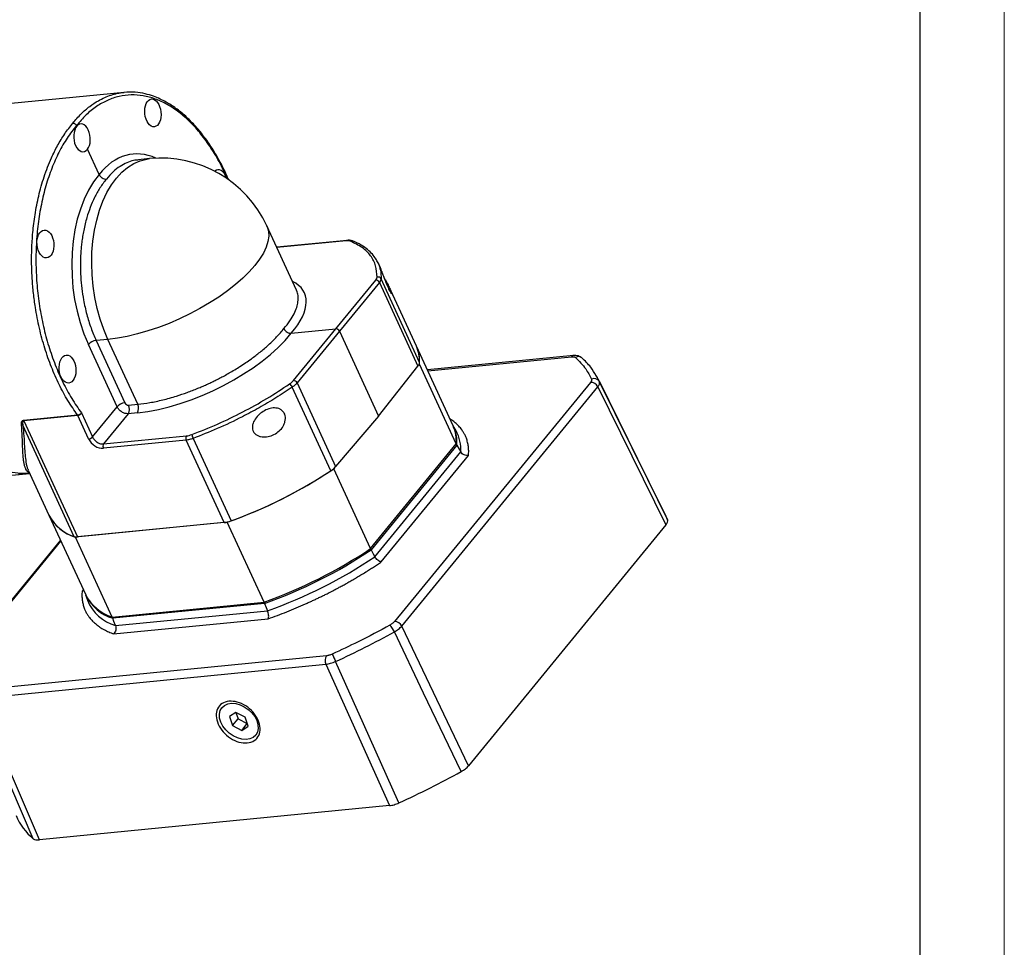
# Model space of a CAD drawing. Header units: millimetres. Extents: x 2026 to 3108, y 344 to 1109.
# Tile 16 of 18: x 2957 to 3108, y 486 to 628. Entities that reach past the tile are written whole.
import ezdxf

# ---------------------------------------------------------------- set-up
doc = ezdxf.new("R2010")
doc.units = ezdxf.units.MM
doc.layers.add('图框_外框线', color=7, linetype='Continuous', lineweight=18)

msp = doc.modelspace()

# ---------------------------------------------------------------- linework, layer by layer
at = {"color": 0, "linetype": 'Continuous', "lineweight": 25}
for p, q in [((2973.1863, 616.5106), (2953.4528, 614.5756)), ((2965.9636, 611.3459), (2965.9182, 611.4444)), ((2969.3647, 603.9536), (2967.5961, 607.7976)), ((2977.0875, 606.3709), (2975.4215, 606.2075)), ((2975.502, 606.1852), (2975.4249, 606.1755)), ((2999.57, 586.233), (2995.0454, 596.0671)), ((3007.3032, 593.8601), (2996.5461, 592.8053)), ((3007.172, 593.7852), (2996.5735, 592.7459)), ((3007.3032, 593.8601), (3007.2976, 593.8595)), ((3008.1591, 593.7724), (3008.1428, 593.7785)), ((3012.4079, 589.6479), (3012.056, 590.4127)), ((3005.5952, 580.3116), (3011.6913, 587.7694)), ((3018.4079, 575.185), (3012.5198, 587.9825)), ((3012.2576, 587.4151), (3006.1598, 579.9551)), ((3012.2576, 587.4151), (3018.1516, 574.605)), ((3017.9115, 577.6861), (3014.0102, 586.1655)), ((2998.7755, 579.6429), (3005.5952, 580.3116)), ((2999.0993, 572.3958), (3005.5952, 580.3116)), ((2970.7188, 578.7038), (2968.9216, 578.5276)), ((2968.9216, 578.5276), (2973.3095, 568.9909)), ((2975.288, 568.7729), (2970.7188, 578.7038)), ((3006.1598, 579.9551), (2999.6619, 572.0369)), ((3006.1598, 579.9551), (3012.1459, 566.9446)), ((2972.118, 568.3968), (2967.7302, 577.9335)), ((3023.5348, 565.4643), (3017.9115, 577.6861)), ((3041.9298, 576.2146), (3019.5962, 574.0246)), ((3019.6545, 573.8978), (3041.6599, 576.0556)), ((3012.1459, 566.9446), (3018.1516, 574.605)), ((3018.3975, 574.9187), (3018.2352, 574.7206)), ((3024.0207, 562.6968), (3018.3975, 574.9187)), ((3045.6169, 572.8713), (3045.4463, 573.1324)), ((3056.1147, 551.5863), (3045.7405, 572.6299)), ((3045.9235, 572.2351), (3045.7405, 572.6299)), ((3004.8238, 558.6002), (2998.9357, 571.3977)), ((2999.6619, 572.0369), (3005.5558, 559.2268)), ((3044.5542, 572.1302), (3014.5569, 535.5064)), ((3015.6772, 534.8123), (3045.6744, 571.4361)), ((3045.6744, 571.4361), (3056.0875, 550.3021)), ((2968.3698, 563.7654), (2972.118, 568.3968)), ((2973.874, 568.6343), (2975.288, 568.7729)), ((2957.8286, 566.3232), (2966.077, 567.132)), ((2966.1303, 567.0402), (2957.882, 566.2314)), ((2967.7741, 563.4684), (2966.1307, 567.0402)), ((2966.679, 567.4404), (2968.3698, 563.7654)), ((2973.8118, 567.327), (2970.0635, 562.6956)), ((2975.2258, 567.4656), (2973.8118, 567.327)), ((3012.1459, 566.9446), (3005.5558, 559.2268)), ((2965.5564, 548.5064), (2957.71, 565.56)), ((2957.882, 566.2314), (2966.058, 548.4613)), ((3023.9797, 564.7061), (3023.5207, 565.4948)), ((2970.0635, 562.6956), (2982.7245, 563.9371)), ((2983.7547, 563.5429), (2989.5634, 550.918)), ((2982.6934, 563.2834), (2970.0324, 562.0419)), ((2988.5005, 550.662), (2982.6934, 563.2834)), ((3010.9092, 546.689), (3024.0207, 562.6968)), ((3024.1114, 562.4997), (3010.9999, 546.4919)), ((3011.5622, 545.431), (3024.6987, 561.4694)), ((3012.5514, 544.6572), (3025.8991, 560.9534)), ((3005.4482, 559.1089), (3005.286, 558.9108)), ((3010.9092, 546.689), (3005.286, 558.9108)), ((2952.0818, 557.5255), (2958.7701, 558.1813)), ((2958.5264, 558.7111), (2961.6963, 551.8215)), ((2961.6963, 551.8215), (2967.3195, 539.5996)), ((3056.3384, 551.0972), (3056.1147, 551.5863)), ((2988.9848, 550.7094), (2965.7505, 548.4312)), ((2988.5005, 550.662), (2966.058, 548.4613)), ((2994.608, 538.4876), (2988.9848, 550.7094)), ((3056.0875, 550.3021), (3025.885, 513.4277)), ((2971.3737, 536.2093), (2965.7505, 548.4312)), ((2963.4571, 547.9945), (2947.7404, 528.806)), ((2948.1141, 528.9912), (2963.5369, 547.821)), ((2966.9542, 540.3938), (2966.7692, 540.168)), ((2966.7692, 540.168), (2967.0098, 540.2727)), ((2967.3055, 539.6302), (2967.6059, 538.7685)), ((2971.3737, 536.2093), (2994.608, 538.4876)), ((2994.6987, 538.2905), (2971.4644, 536.0122)), ((2971.8768, 534.8939), (2995.1554, 537.1765)), ((2971.5899, 533.6296), (2995.2427, 535.949)), ((3025.885, 513.4277), (3015.6772, 534.8123)), ((3004.1652, 530.2782), (2951.0083, 525.0658)), ((2950.9298, 523.7686), (3004.0867, 528.981)), ((3004.0867, 528.981), (3013.7871, 507.3411)), ((2960.2665, 502.093), (2950.9298, 523.7686)), ((2990.2969, 521.6071), (2989.3112, 520.9637)), ((2991.7329, 520.8795), (2990.2969, 521.6071)), ((2990.3149, 521.598), (2990.6266, 520.6489)), ((2992.739, 521.5362), (2992.8849, 521.6672)), ((2989.3112, 520.9637), (2989.7615, 519.5927)), ((2989.7615, 519.5927), (2990.6266, 520.6489)), ((2990.6266, 520.6489), (2992.0446, 519.9304)), ((2991.1974, 518.865), (2992.0519, 519.9082)), ((2992.1831, 519.5084), (2991.7329, 520.8795)), ((2988.6944, 519.005), (2988.7109, 518.9861)), ((2989.7615, 519.5927), (2991.1974, 518.865)), ((2991.1974, 518.865), (2992.1831, 519.5084)), ((2989.9228, 517.9935), (2989.9408, 517.9832)), ((3013.7871, 507.3411), (2960.2665, 502.093))]:
    msp.add_line(p, q, dxfattribs=at)
at = {"color": 0, "linetype": 'Continuous', "lineweight": 25, "flags": 128}
for points in [[(2970.7188, 578.7038), (2970.0911, 580.2006), (2969.5476, 581.7784), (2969.0935, 583.4219), (2968.7331, 585.1154), (2968.4699, 586.8424), (2968.3065, 588.5865), (2968.2445, 590.3307), (2968.2844, 592.0583), (2968.4259, 593.7527), (2968.6675, 595.3975), (2969.007, 596.977), (2969.4411, 598.4758), (2969.9656, 599.8795), (2970.5755, 601.1747), (2971.2649, 602.3488), (2972.0271, 603.3906), (2972.8548, 604.29), (2973.7401, 605.0384), (2974.6744, 605.6285), (2975.6487, 606.0546), (2976.6536, 606.3128), (2977.0875, 606.3709)], [(2995.0454, 596.0671), (2995.0849, 595.9775), (2995.2858, 595.2793), (2995.3282, 594.5169), (2995.2117, 593.6976), (2994.9375, 592.8292), (2994.5081, 591.9202), (2993.9277, 590.9792), (2993.2019, 590.0154), (2992.3378, 589.0381), (2991.3435, 588.0565), (2990.2287, 587.0803), (2989.0041, 586.1187), (2987.6815, 585.1811), (2986.2737, 584.2765), (2984.7942, 583.4136), (2983.2573, 582.6007), (2981.6777, 581.8456), (2980.0706, 581.1556), (2978.4517, 580.5374), (2976.8363, 579.9969), (2975.2402, 579.5393), (2973.6786, 579.169), (2972.1666, 578.8896), (2970.7188, 578.7038)], [(3045.7405, 572.6299), (3045.7031, 572.7049), (3045.4796, 573.1209)], [(3045.9235, 572.2351), (3051.7424, 560.4253), (3056.3384, 551.0972)], [(2958.7691, 558.1835), (2958.6954, 558.1782), (2957.3844, 558.1758), (2956.0662, 558.3473), (2954.7489, 558.6916), (2953.4407, 559.2068), (2952.1496, 559.8895), (2950.8836, 560.7356), (2949.6504, 561.7399), (2948.4578, 562.8961), (2947.313, 564.1972), (2946.223, 565.6351), (2945.1947, 567.2009), (2944.2344, 568.8851), (2943.3479, 570.6772)], [(3024.1114, 562.4997), (3024.4403, 561.9228), (3024.6987, 561.4694)], [(2957.0678, 558.2011), (2958.3515, 558.1607), (2958.7691, 558.1835)], [(3010.9999, 546.4919), (3011.3148, 545.8978), (3011.5622, 545.431)], [(2994.6987, 538.2905), (2994.9545, 537.6667), (2995.1554, 537.1765)], [(2971.8768, 534.8939), (2971.6459, 535.5201), (2971.4644, 536.0122)], [(3024.7634, 512.5472), (3019.0287, 524.5474), (3014.5466, 533.9269)], [(3015.2488, 507.7603), (3009.822, 519.881), (3005.5578, 529.4045)], [(2959.2962, 502.2737), (2954.0535, 514.4418), (2949.9561, 523.9523)], [(2988.7553, 518.9359), (2988.3156, 519.5134), (2987.9978, 520.1271), (2987.8178, 520.7462), (2987.7848, 521.3398), (2987.9003, 521.878), (2988.1585, 522.3339), (2988.5466, 522.6846), (2989.045, 522.9125), (2989.6287, 523.0062), (2990.2686, 522.961), (2990.9324, 522.7792), (2991.587, 522.4698), (2992.1994, 522.0485), (2992.739, 521.5362)], [(2992.739, 521.5362), (2993.1788, 520.9588), (2993.4966, 520.3451), (2993.6765, 519.726), (2993.7096, 519.1324), (2993.5941, 518.5942), (2993.3358, 518.1383), (2992.9478, 517.7876), (2992.4494, 517.5597), (2991.8656, 517.4659), (2991.2258, 517.5111), (2990.5619, 517.693), (2989.9074, 518.0023), (2989.2949, 518.4237), (2988.7553, 518.9359)]]:
    msp.add_lwpolyline(points, dxfattribs=at)
at = {"color": 0, "linetype": 'Continuous', "lineweight": 25}
for centre, radius, start, end in [((2978.8295, 588.6061), 17.85, 24.707148, 95.600339), ((3007.329, 593.6632), 0.1988, 99.089665, 142.136823), ((3008.0239, 593.4083), 0.3888, 72.18466, 124.340163), ((3011.7125, 587.1735), 0.5963, 23.902521, 92.039253), ((3012.0776, 587.7561), 0.4968, 27.116203, 110.685745), ((2969.1586, 576.5605), 1.9814, 96.870266, 136.132078), ((3012.7675, 575.3655), 5.6433, 358.167795, 24.281879), ((3012.677, 575.3406), 5.736, 355.781481, 24.136323), ((3041.9837, 575.8153), 0.4032, 99.004708, 143.415998), ((3042.6876, 575.2036), 0.8642, 50.731663, 120.871657), ((3017.3814, 575.292), 1.032, 318.265899, 354.049052), ((3045.1194, 571.7898), 0.9192, 28.974023, 116.893479), ((2997.9433, 570.9658), 1.0823, 23.521836, 57.836418), ((2999.0953, 571.7693), 0.6266, 25.286193, 89.641151), ((3044.5731, 570.9096), 1.2207, 25.547785, 90.887195), ((2973.5465, 567.0237), 1.9814, 96.870266, 136.132078), ((2972.6457, 568.0377), 1.3655, 328.638387, 25.906459), ((2974.0597, 568.1763), 1.3655, 328.638387, 25.906459), ((2965.6496, 566.822), 0.5279, 24.414001, 35.961771), ((2965.65, 566.8209), 0.5284, 24.523882, 36.06974), ((2957.3913, 565.2225), 0.4642, 46.638816, 77.396972), ((2957.4013, 566.0132), 0.5279, 24.414, 35.961802), ((3018.3003, 563.1188), 5.736, 355.781481, 24.136323), ((3018.4089, 562.9226), 5.7182, 355.758584, 25.288033), ((2967.6556, 564.452), 0.9907, 276.870266, 316.132078), ((2983.3075, 563.5817), 0.6828, 148.638386, 205.906459), ((2985.3786, 564.3605), 1.8181, 186.797375, 206.724968), ((3019.0975, 561.9233), 5.6196, 355.367614, 29.68272), ((2970.6466, 562.3402), 0.6828, 148.638386, 205.906459), ((2964.5738, 619.5299), 73.0216, 289.529814, 303.885549), ((3002.8904, 561.5995), 3.5685, 302.806722, 318.325318), ((2964.4967, 619.7101), 73.2168, 290.020933, 303.421304), ((2967.6694, 554.8718), 6.7069, 207.052181, 251.636279), ((2967.7435, 554.9337), 6.8011, 207.232454, 252.959374), ((2988.0047, 555.0549), 4.4208, 276.439012, 290.645114), ((2965.9038, 549.5574), 1.1068, 251.708865, 278.010313), ((2970.1971, 607.3081), 73.0216, 289.529814, 303.885549), ((2970.2878, 607.1109), 73.0216, 289.529814, 303.885549), ((2970.6859, 606.2449), 73.2749, 289.508173, 303.907191), ((2973.3668, 542.7118), 6.8011, 207.232454, 252.959374), ((2973.4406, 542.485), 6.7677, 206.15709, 253.022726), ((2973.7944, 541.2988), 6.6858, 202.237802, 253.331948), ((3010.9152, 532.3497), 3.9592, 23.476221, 41.539757), ((3014.5758, 534.2859), 1.2207, 25.547785, 90.887195), ((2951.5483, 647.9489), 130.2682, 294.494267, 298.921096), ((3005.3109, 529.5579), 1.3533, 147.841575, 205.23155), ((3078.2969, 562.972), 80.1109, 203.887082, 204.772325), ((2960.8386, 627.7561), 131.7553, 294.391198, 299.024166), ((2965.6978, 509.7685), 9.8566, 203.560569, 229.497524)]:
    msp.add_arc(centre, radius, start, end, dxfattribs=at)
for centre, major_axis, ratio in [((2977.6016, 613.3762), (-0.2319, 2.1295), 0.57553875), ((2961.161, 593.3039), (-0.1852, 2.1341), 0.59986684), ((2964.545, 574.1521), (-0.1852, 2.1341), 0.59986684)]:
    msp.add_ellipse(centre, major_axis=major_axis, ratio=ratio, dxfattribs=at)
for centre, major_axis, ratio, start_param, end_param in [((2966.7798, 609.5717), (-0.2319, 2.1295), 0.57553875, 3.66800388, 6.80959653), ((2966.7798, 609.5717), (-0.1852, 2.1341), 0.59986684, 0.53930185, 3.6808945), ((2976.5225, 588.3714), (-2.0355, 18.6922), 0.57553875, 5.95426401, 6.80871286), ((2987.7955, 602.5386), (-0.2319, 2.1295), 0.57553875, 5.04423841, 6.70042921), ((2976.5376, 588.3899), (-1.6252, 18.7324), 0.59986684, 0.54018551, 2.11009817), ((3006.2943, 592.7565), (1.7394, 0.7747), 0.39858379, 0.36972472, 0.87508525), ((2983.6288, 578.1494), (17.1764, 7.6504), 0.39858379, 5.58835788, 6.60580981), ((3010.1357, 587.5922), (1.7394, 0.7747), 0.39858379, 5.61365415, 6.09169982), ((3005.7765, 579.9173), (0.3683, -0.3016), 0.69733448, 0.96098079, 2.53132027), ((2983.6439, 578.1679), (16.9824, 8.0722), 0.42291147, 4.00653246, 5.57644512), ((2997.589, 572.2739), (1.7197, 0.8174), 0.42291147, 5.07310318, 5.55114885), ((2973.6927, 569.0286), (0.3682, -0.3017), 0.69718914, 4.10268026, 5.673172), ((2969.3072, 563.6192), (1.4728, -1.2067), 0.69718913, 4.10268027, 5.67317201), ((2983.577, 565.0208), (1.7197, 0.8174), 0.42291147, 4.00653245, 4.51189297)]:
    msp.add_ellipse(centre, major_axis=major_axis, ratio=ratio, start_param=start_param, end_param=end_param, dxfattribs=at)
for points, knots in [([(2965.3535, 611.8011), (2965.7717, 612.2922), (2966.5911, 613.2544), (2967.9083, 614.3833), (2969.4338, 615.4018), (2971.169, 616.146), (2972.5025, 616.4713), (2973.167, 616.5069), (2973.1866, 616.5079)], [0, 0, 0, 0, 0.18428474, 0.36108224, 0.53039182, 0.77022434, 0.99322332, 1, 1, 1, 1]), ([(2989.0274, 603.2552), (2988.6577, 604.0573), (2987.8819, 605.7401), (2986.5115, 608.0329), (2984.9828, 610.1558), (2983.3394, 611.9885), (2981.6077, 613.5129), (2979.8093, 614.7074), (2977.9679, 615.5568), (2976.1077, 616.0498), (2974.2531, 616.1801), (2972.4286, 615.9454), (2970.6571, 615.3508), (2968.9655, 614.3968), (2967.363, 613.1233), (2966.3998, 612.0041), (2965.9182, 611.4444)], [0, 0, 0, 0, 0.06546587, 0.13734754, 0.2092297, 0.28111258, 0.3529964, 0.42488133, 0.49676747, 0.56865486, 0.64054347, 0.71243323, 0.78432398, 0.85621552, 0.92810762, 1, 1, 1, 1]), ([(2989.2011, 603.1094), (2989.1294, 603.2831), (2988.7856, 604.1163), (2988.1551, 605.382), (2987.3691, 606.8232), (2986.6698, 607.9688), (2986.0169, 608.9462), (2985.3687, 609.8349), (2984.6923, 610.6862), (2983.7876, 611.7248), (2982.6033, 612.9079), (2981.1493, 614.0962), (2979.8314, 614.9423), (2978.6807, 615.5254), (2977.6197, 615.9586), (2976.3527, 616.3306), (2974.8373, 616.584), (2973.7547, 616.5348), (2973.1748, 616.5084)], [0, 0, 0, 0, 0.01997705, 0.0958374, 0.15533548, 0.20434956, 0.2505719, 0.29403037, 0.33722031, 0.38498972, 0.46863977, 0.55739904, 0.64504683, 0.69711443, 0.75399395, 0.8233843, 0.90539047, 1, 1, 1, 1]), ([(2966.0769, 567.132), (2965.5769, 567.8489), (2964.5729, 569.2886), (2963.2392, 571.7657), (2962.0496, 574.4538), (2961.0346, 577.3476), (2960.2088, 580.4065), (2959.7275, 582.8813), (2959.4643, 584.6804), (2959.3306, 585.7713), (2959.2221, 586.8689), (2959.1391, 587.9715), (2959.0819, 589.0776), (2959.0392, 590.5947), (2959.0576, 592.6003), (2959.2187, 595.1494), (2959.5598, 597.8825), (2960.1225, 600.7497), (2960.9482, 603.6836), (2961.938, 606.247), (2963.0162, 608.4113), (2964.0995, 610.2122), (2964.9297, 611.2642), (2965.3535, 611.8011)], [0, 0, 0, 0, 0.06078387, 0.1220548, 0.18381302, 0.24605872, 0.30879212, 0.37201342, 0.39320624, 0.41445339, 0.43575486, 0.45711067, 0.47852082, 0.49998532, 0.54530939, 0.595541, 0.65067922, 0.71072298, 0.77567112, 0.84552236, 0.89483397, 0.94632658, 1, 1, 1, 1]), ([(2965.3535, 611.8011), (2965.4041, 611.8006), (2965.4819, 611.7998), (2965.5938, 611.7595), (2965.7016, 611.7024), (2965.7993, 611.6203), (2965.8762, 611.5249), (2965.9042, 611.4713), (2965.9182, 611.4444)], [0, 0, 0, 0, 0.2392354, 0.36801385, 0.49952987, 0.73884875, 0.86856918, 1, 1, 1, 1]), ([(2965.9182, 611.4444), (2965.4333, 610.824), (2964.4635, 609.5833), (2963.2042, 607.3629), (2962.1097, 604.9152), (2961.2069, 602.2449), (2960.5043, 599.3941), (2960.0121, 596.3985), (2959.7363, 593.2978), (2959.6808, 590.1324), (2959.8461, 586.9441), (2960.2303, 583.7745), (2960.8281, 580.6652), (2961.632, 577.6574), (2962.6305, 574.7888), (2963.8138, 572.1036), (2965.1545, 569.6121), (2966.1708, 568.1643), (2966.679, 567.4404)], [0, 0, 0, 0, 0.06250538, 0.12501051, 0.18751516, 0.25001913, 0.31252223, 0.37502433, 0.43752537, 0.50002532, 0.56252423, 0.62502217, 0.68751929, 0.75001578, 0.81251185, 0.87500775, 0.93750371, 1, 1, 1, 1]), ([(2975.4249, 606.1755), (2975.1618, 606.1525), (2974.5507, 606.099), (2973.5984, 605.7607), (2972.5527, 605.2045), (2971.4897, 604.3889), (2970.8331, 603.6313), (2970.4942, 603.2403)], [0, 0, 0, 0, 0.14492167, 0.33663652, 0.54305665, 0.76417893, 1, 1, 1, 1]), ([(2970.4942, 603.2403), (2970.1539, 602.8022), (2969.4945, 601.9535), (2968.6765, 600.4701), (2968.0144, 598.9499), (2967.5524, 597.5738), (2967.2346, 596.391), (2967.0179, 595.4157), (2966.8479, 594.4738), (2966.7188, 593.5722), (2966.6254, 592.7164), (2966.5351, 591.5631), (2966.4884, 590.0877), (2966.5438, 588.2787), (2966.7071, 586.4955), (2967.0004, 584.5665), (2967.4603, 582.5305), (2968.1046, 580.4315), (2968.651, 579.1582), (2968.9216, 578.5276)], [0, 0, 0, 0, 0.07995256, 0.15492204, 0.22490729, 0.28990726, 0.33047904, 0.36883311, 0.40496936, 0.43888768, 0.47058799, 0.5000702, 0.56556644, 0.63020641, 0.69399024, 0.75691806, 0.83946513, 0.92049234, 1, 1, 1, 1]), ([(2969.3647, 603.9536), (2969.4214, 603.8542), (2969.5081, 603.7023), (2969.6887, 603.5285), (2969.8908, 603.3794), (2970.1766, 603.2462), (2970.3882, 603.2422), (2970.4942, 603.2403)], [0, 0, 0, 0, 0.24282611, 0.37103838, 0.50018691, 0.74974955, 1, 1, 1, 1]), ([(3008.1595, 593.7723), (3008.0142, 593.8147), (3007.7597, 593.8891), (3007.4363, 593.8684), (3007.2977, 593.8595)], [0, 0, 0, 0, 0.57116196, 1, 1, 1, 1]), ([(3011.9021, 588.2209), (3011.8698, 588.8217), (3011.8052, 590.0234), (3010.9976, 591.5344), (3009.726, 592.8186), (3008.445, 593.4258), (3007.8045, 593.7294)], [0, 0, 0, 0, 0.25000778, 0.50001044, 0.75000778, 1, 1, 1, 1]), ([(3012.0544, 590.4054), (3011.9426, 590.6236), (3011.6979, 591.1009), (3011.1714, 591.7855), (3010.4388, 592.4932), (3009.4529, 593.193), (3008.5959, 593.576), (3008.143, 593.7784)], [0, 0, 0, 0, 0.14528037, 0.31792625, 0.51788932, 0.74519085, 1, 1, 1, 1]), ([(3012.0489, 590.423), (3012.1946, 590.0531), (3012.4928, 589.2964), (3012.5106, 588.4269), (3012.5198, 587.9825)], [0, 0, 0, 0, 0.48885325, 1, 1, 1, 1]), ([(3013.3569, 587.2328), (3013.2964, 587.3791), (3013.1728, 587.678), (3012.947, 588.2594), (3012.7079, 588.8952), (3012.5091, 589.4171), (3012.4366, 589.5777), (3012.4054, 589.6467)], [0, 0, 0, 0, 0.13033934, 0.2663546, 0.53300741, 0.7992459, 1, 1, 1, 1]), ([(3012.939, 588.2851), (3012.9456, 588.2715), (3013.0186, 588.1199), (3013.175, 587.8144), (3013.4557, 587.2696), (3013.767, 586.6719), (3014.0373, 586.1185), (3014.1824, 585.7649), (3014.1939, 585.632), (3014.07, 585.7783), (3013.8938, 586.0823), (3013.7284, 586.4061), (3013.5452, 586.7935), (3013.4191, 587.0876), (3013.3569, 587.2328)], [0, 0, 0, 0, 0.00592613, 0.06607482, 0.13001794, 0.2550256, 0.37912293, 0.50298795, 0.62749587, 0.75125845, 0.81349538, 0.87590528, 0.93870742, 1, 1, 1, 1]), ([(2997.6461, 580.3564), (2997.9691, 580.7575), (2998.5951, 581.5348), (2999.2271, 582.6205), (2999.6313, 583.5889), (2999.8072, 584.3529), (2999.8484, 584.9442), (2999.8205, 585.395), (2999.7355, 585.7965), (2999.6487, 586.0718), (2999.5787, 586.2077), (2999.5665, 586.2314)], [0, 0, 0, 0, 0.17924665, 0.34732165, 0.50422246, 0.64994671, 0.7409051, 0.82689157, 0.90790587, 0.98394778, 1, 1, 1, 1]), ([(2975.288, 568.7729), (2975.8985, 568.8469), (2977.1312, 568.9964), (2979.1303, 569.4258), (2981.0481, 569.9598), (2982.8468, 570.5673), (2984.161, 571.0762), (2985.1503, 571.4941), (2985.8131, 571.7877), (2986.4751, 572.0948), (2987.1353, 572.4151), (2988.0812, 572.8946), (2989.3669, 573.595), (2991.0136, 574.5903), (2992.5902, 575.6614), (2994.048, 576.7722), (2995.3508, 577.8878), (2996.5999, 579.0989), (2997.29, 579.9283), (2997.6461, 580.3564)], [0, 0, 0, 0, 0.079509, 0.16053817, 0.2430878, 0.30601793, 0.36980441, 0.39556804, 0.42146886, 0.44750688, 0.47368211, 0.49999456, 0.56115941, 0.63118863, 0.71007891, 0.77508136, 0.84506974, 0.920043, 1, 1, 1, 1]), ([(2997.6461, 580.3564), (2997.6528, 580.3423), (2997.7034, 580.2363), (2997.8447, 580.0365), (2998.0767, 579.8422), (2998.2917, 579.7279), (2998.5156, 579.646), (2998.6727, 579.6441), (2998.7754, 579.6429)], [0, 0, 0, 0, 0.03432725, 0.25834514, 0.49919635, 0.62866296, 0.7570862, 1, 1, 1, 1]), ([(3041.6599, 576.0556), (3041.7992, 576.0591), (3041.9883, 576.0639), (3042.1601, 576.0057), (3042.2144, 575.9667), (3042.2442, 575.9453)], [0, 0, 0, 0, 0.5577226, 0.75767233, 1, 1, 1, 1]), ([(3043.2349, 575.8724), (3043.0595, 575.9864), (3042.7878, 576.1629), (3042.3185, 576.2351), (3042.0549, 576.2208), (3041.9205, 576.2135)], [0, 0, 0, 0, 0.47161685, 0.7306894, 1, 1, 1, 1]), ([(3042.2442, 575.9453), (3042.8144, 575.3782), (3043.8326, 574.3655), (3044.4375, 573.1461), (3044.7037, 572.6096)], [0, 0, 0, 0, 0.56, 1, 1, 1, 1]), ([(3045.4463, 573.1324), (3045.1787, 573.5826), (3044.591, 574.5715), (3043.7131, 575.4137), (3043.2349, 575.8724)], [0, 0, 0, 0, 0.45529967, 1, 1, 1, 1]), ([(3044.7037, 572.6096), (3044.7158, 572.5319), (3044.7322, 572.4265), (3044.6469, 572.2538), (3044.587, 572.1739), (3044.5542, 572.1302)], [0, 0, 0, 0, 0.55772262, 0.75767154, 1, 1, 1, 1]), ([(2983.5732, 564.1453), (2984.8862, 564.6628), (2987.5122, 565.6978), (2991.37, 567.571), (2995.0966, 569.6237), (2997.3785, 571.1292), (2998.5195, 571.882)], [0, 0, 0, 0, 0.24999222, 0.49998956, 0.74999222, 1, 1, 1, 1]), ([(2998.9357, 571.3977), (2998.1083, 570.846), (2996.4776, 569.7588), (2993.9046, 568.2461), (2990.9214, 566.6472), (2987.5344, 565.0277), (2984.9937, 564.0296), (2983.7547, 563.5429)], [0, 0, 0, 0, 0.1797724, 0.3543159, 0.52363032, 0.76769098, 1, 1, 1, 1]), ([(3045.6744, 571.4361), (3045.7795, 571.5882), (3045.9898, 571.8925), (3045.9456, 572.1209), (3045.9235, 572.2351)], [0, 0, 0, 0, 0.49999999, 1, 1, 1, 1]), ([(2973.8118, 567.327), (2973.6538, 567.3311), (2973.338, 567.3393), (2972.833, 567.5765), (2972.3865, 567.9403), (2972.2075, 568.2447), (2972.118, 568.3968)], [0, 0, 0, 0, 0.25000107, 0.5, 0.74999893, 1, 1, 1, 1]), ([(2992.8463, 564.9657), (2992.8318, 565.1108), (2992.8018, 565.4099), (2992.9554, 566.0203), (2993.3609, 566.7274), (2994.0531, 567.4184), (2994.8721, 567.9332), (2995.7648, 568.2254), (2996.5215, 568.2283), (2997.0629, 568.0335), (2997.4128, 567.7802), (2997.6883, 567.445), (2997.8528, 567.0323), (2997.8994, 566.5742), (2997.8302, 566.1033), (2997.668, 565.6418), (2997.3399, 565.0798), (2996.7648, 564.4912), (2995.9194, 564.0079), (2995.0016, 563.7508), (2994.2168, 563.7813), (2993.6473, 563.9603), (2993.2683, 564.201), (2992.9707, 564.5342), (2992.8876, 564.8226), (2992.8463, 564.9657)], [0, 0, 0, 0, 0.03018586, 0.06224172, 0.1248661, 0.18726358, 0.24960196, 0.31202057, 0.37411919, 0.40538994, 0.43670501, 0.46842347, 0.49894608, 0.52937648, 0.56130792, 0.59254302, 0.62437881, 0.68687668, 0.7494778, 0.81389639, 0.87446706, 0.90691508, 0.93719536, 0.96882799, 1, 1, 1, 1]), ([(2966.0771, 567.132), (2966.1034, 567.1356), (2966.1555, 567.1427), (2966.2687, 567.1743), (2966.4125, 567.2348), (2966.5729, 567.3323), (2966.6433, 567.404), (2966.679, 567.4404)], [0, 0, 0, 0, 0.12680617, 0.25088601, 0.49614787, 0.74409634, 1, 1, 1, 1]), ([(2966.679, 567.4404), (2966.6629, 567.411), (2966.6317, 567.354), (2966.5627, 567.274), (2966.4868, 567.2046), (2966.3854, 567.1315), (2966.2612, 567.0656), (2966.1719, 567.0482), (2966.1307, 567.0402)], [0, 0, 0, 0, 0.15632824, 0.30359775, 0.44186904, 0.57121668, 0.80256529, 1, 1, 1, 1]), ([(3025.8991, 560.9534), (3025.91, 561.1853), (3025.9318, 561.6491), (3025.8781, 562.3128), (3025.7599, 562.9536), (3025.6079, 563.4484), (3025.4663, 563.8018), (3025.3623, 564.03), (3025.2508, 564.2483), (3025.1257, 564.4672), (3024.9902, 564.6811), (3024.8642, 564.861), (3024.7132, 565.0613), (3024.5369, 565.2754), (3024.3175, 565.5126), (3024.0966, 565.729), (3023.8718, 565.9299), (3023.6289, 566.1282), (3023.4002, 566.2977), (3023.2051, 566.4345), (3023.0917, 566.5055), (3023.0412, 566.5371)], [0, 0, 0, 0, 0.09986771, 0.19974097, 0.29961552, 0.40072588, 0.44322179, 0.47987699, 0.51959035, 0.55930361, 0.59901675, 0.63872977, 0.6620034, 0.7156642, 0.76656862, 0.80891122, 0.85429768, 0.899684, 0.94507017, 0.97555117, 1, 1, 1, 1]), ([(2957.4926, 565.6755), (2957.487, 565.8106), (2957.4784, 566.0157), (2957.5869, 566.2162), (2957.7032, 566.2995), (2957.7861, 566.3152), (2957.8286, 566.3232)], [0, 0, 0, 0, 0.49943878, 0.75882441, 0.87626867, 1, 1, 1, 1]), ([(2958.7138, 558.3037), (2958.6689, 558.3213), (2958.5341, 558.374), (2958.3581, 558.5496), (2958.2096, 558.7731), (2958.1112, 558.9862), (2958.0433, 559.1665), (2957.9799, 559.3743), (2957.9216, 559.6116), (2957.8689, 559.8807), (2957.8159, 560.2259), (2957.7613, 560.7307), (2957.7146, 561.3962), (2957.6799, 562.1765), (2957.6513, 562.9989), (2957.6139, 563.8789), (2957.5683, 564.7802), (2957.5166, 565.3922), (2957.4926, 565.6755)], [0, 0, 0, 0, 0.03985175, 0.11985428, 0.19585854, 0.23276452, 0.27148336, 0.31201734, 0.35436846, 0.39853844, 0.44452882, 0.51142032, 0.60858284, 0.69106811, 0.7698191, 0.85716343, 0.93387321, 1, 1, 1, 1]), ([(2957.882, 566.2314), (2957.8594, 566.227), (2957.8117, 566.2177), (2957.7362, 566.1604), (2957.6441, 565.9544), (2957.6817, 565.7297), (2957.71, 565.56)], [0, 0, 0, 0, 0.07456062, 0.15721179, 0.36379878, 1, 1, 1, 1]), ([(2957.71, 565.56), (2957.7641, 564.9945), (2957.8776, 563.8085), (2957.9529, 562.3283), (2958.0418, 561.0058), (2958.1915, 559.8236), (2958.3347, 559.0288), (2958.5144, 558.771), (2958.5361, 558.7399)], [0, 0, 0, 0, 0.17250308, 0.3618066, 0.53994173, 0.72332038, 0.96665428, 1, 1, 1, 1]), ([(2968.3698, 563.7654), (2968.458, 563.6117), (2968.6344, 563.3042), (2969.0799, 562.9392), (2969.5859, 562.7031), (2969.9043, 562.6981), (2970.0635, 562.6956)], [0, 0, 0, 0, 0.25001716, 0.50000003, 0.74998289, 1, 1, 1, 1]), ([(2983.7547, 563.5429), (2983.5669, 563.479), (2983.1955, 563.3527), (2982.8595, 563.3064), (2982.6934, 563.2834)], [0, 0, 0, 0, 0.50543393, 1, 1, 1, 1]), ([(3023.9295, 562.5854), (3023.9448, 562.5782), (3024.0054, 562.5497), (3024.0661, 562.5211), (3024.1114, 562.4997)], [0, 0, 0, 0, 0.25245357, 1, 1, 1, 1]), ([(3025.8991, 560.9534), (3025.7879, 560.9388), (3025.5655, 560.9095), (3025.2145, 561.0049), (3024.8983, 561.1916), (3024.7652, 561.3768), (3024.6987, 561.4694)], [0, 0, 0, 0, 0.25013466, 0.50019244, 0.75012712, 1, 1, 1, 1]), ([(3056.0875, 550.3021), (3056.1928, 550.4528), (3056.4033, 550.7542), (3056.36, 550.9829), (3056.3384, 551.0972)], [0, 0, 0, 0, 0.50005773, 1, 1, 1, 1]), ([(3010.8278, 546.6341), (3010.8477, 546.6176), (3010.9051, 546.5702), (3010.9625, 546.5228), (3010.9999, 546.4919)], [0, 0, 0, 0, 0.34696286, 1, 1, 1, 1]), ([(3012.5514, 544.6572), (3012.466, 544.674), (3012.295, 544.7075), (3012.0115, 544.8852), (3011.746, 545.1339), (3011.6235, 545.332), (3011.5622, 545.431)], [0, 0, 0, 0, 0.25013466, 0.50019244, 0.75012712, 1, 1, 1, 1]), ([(2995.2427, 535.949), (2995.7169, 536.1188), (2996.6651, 536.4585), (2998.0875, 537.0095), (2999.5115, 537.5921), (3000.658, 538.0886), (3001.5021, 538.4683), (3002.0569, 538.7231), (3002.5966, 538.9761), (3003.1483, 539.2399), (3003.6976, 539.5078), (3004.1687, 539.7423), (3004.7015, 540.0117), (3005.2824, 540.3109), (3005.9445, 540.6608), (3006.5646, 540.996), (3007.1554, 541.3222), (3007.7545, 541.6602), (3008.2831, 541.965), (3008.8437, 542.294), (3009.4535, 542.6593), (3010.1218, 543.0703), (3010.763, 543.4744), (3011.3596, 543.8593), (3011.9612, 544.2561), (3012.3547, 544.5235), (3012.5514, 544.6572)], [0, 0, 0, 0, 0.07792341, 0.15585116, 0.2337799, 0.31267301, 0.3458324, 0.37443186, 0.40541886, 0.43640578, 0.46739261, 0.49837934, 0.51654511, 0.55840964, 0.59812175, 0.6311662, 0.66657972, 0.70199314, 0.73740644, 0.76119125, 0.80311906, 0.8484628, 0.88452979, 0.92302, 0.96151008, 1, 1, 1, 1]), ([(2966.7692, 540.168), (2966.7583, 539.9361), (2966.7365, 539.4723), (2966.7902, 538.8086), (2966.9083, 538.1678), (2967.0604, 537.6729), (2967.202, 537.3195), (2967.306, 537.0913), (2967.4175, 536.8731), (2967.5426, 536.6542), (2967.6781, 536.4403), (2967.8041, 536.2604), (2967.9551, 536.0601), (2968.1314, 535.846), (2968.3507, 535.6087), (2968.5717, 535.3923), (2968.7965, 535.1914), (2969.0395, 534.9932), (2969.2676, 534.8234), (2969.5216, 534.6478), (2969.813, 534.4623), (2970.1546, 534.2673), (2970.503, 534.0878), (2970.8455, 533.9275), (2971.2087, 533.7726), (2971.4629, 533.6773), (2971.5899, 533.6296)], [0, 0, 0, 0, 0.07792341, 0.15585116, 0.23377991, 0.3126734, 0.34583797, 0.37443187, 0.40541886, 0.43640578, 0.46739261, 0.49837934, 0.51653962, 0.55840879, 0.59813361, 0.63116619, 0.66657972, 0.70199314, 0.73740644, 0.76118868, 0.80311805, 0.84847137, 0.88452979, 0.92302, 0.96151008, 1, 1, 1, 1]), ([(2994.6779, 538.5149), (2994.6805, 538.4877), (2994.6874, 538.4129), (2994.6943, 538.3381), (2994.6987, 538.2905)], [0, 0, 0, 0, 0.36385257, 1, 1, 1, 1]), ([(2995.2427, 535.949), (2995.2681, 536.0216), (2995.3187, 536.1667), (2995.3225, 536.489), (2995.2722, 536.8457), (2995.1943, 537.0662), (2995.1554, 537.1765)], [0, 0, 0, 0, 0.25051496, 0.50032287, 0.75014265, 1, 1, 1, 1]), ([(2971.4644, 536.0122), (2971.4765, 536.0745), (2971.4901, 536.1445), (2971.5038, 536.2145), (2971.5053, 536.2222)], [0, 0, 0, 0, 0.89007707, 1, 1, 1, 1]), ([(2971.8768, 534.8939), (2971.9063, 534.7827), (2971.9654, 534.5603), (2971.926, 534.1948), (2971.8028, 533.8608), (2971.661, 533.7067), (2971.5899, 533.6296)], [0, 0, 0, 0, 0.24986934, 0.49970104, 0.74952083, 1, 1, 1, 1]), ([(3013.8786, 534.9752), (3012.2605, 534.1036), (3009.371, 532.5473), (3006.3688, 531.148), (3005.0479, 530.5323)], [0, 0, 0, 0, 0.56, 1, 1, 1, 1]), ([(3014.5569, 535.5064), (3014.4572, 535.4027), (3014.3218, 535.2618), (3014.0687, 535.0857), (3013.9459, 535.0143), (3013.8786, 534.9752)], [0, 0, 0, 0, 0.55772817, 0.75767053, 1, 1, 1, 1]), ([(3014.5466, 533.9269), (3014.7771, 534.0671), (3015.2379, 534.3475), (3015.5307, 534.6574), (3015.6772, 534.8123)], [0, 0, 0, 0, 0.49999999, 1, 1, 1, 1]), ([(3005.0479, 530.5323), (3004.8771, 530.4634), (3004.645, 530.3698), (3004.3512, 530.3023), (3004.2311, 530.2867), (3004.1652, 530.2782)], [0, 0, 0, 0, 0.557745, 0.75766939, 1, 1, 1, 1]), ([(3004.0867, 528.981), (3004.3208, 529.0175), (3004.789, 529.0904), (3005.3015, 529.2998), (3005.5578, 529.4045)], [0, 0, 0, 0, 0.49999999, 1, 1, 1, 1]), ([(2989.2429, 523.3251), (2988.8639, 523.2379), (2988.1059, 523.0633), (2987.4131, 522.2243), (2987.1975, 521.1012), (2987.511, 519.8214), (2988.3019, 518.5884), (2989.4462, 517.5985), (2990.7886, 516.9592), (2991.6312, 516.9415), (2992.0524, 516.9327)], [0, 0, 0, 0, 0.12498276, 0.24997562, 0.37498276, 0.5, 0.62501724, 0.75002438, 0.87501724, 1, 1, 1, 1]), ([(2992.0524, 516.9327), (2992.4314, 517.02), (2993.1895, 517.1946), (2993.8822, 518.0335), (2994.0978, 519.1567), (2993.7844, 520.4365), (2992.9934, 521.6695), (2991.8492, 522.6593), (2990.5067, 523.2987), (2989.6642, 523.3163), (2989.2429, 523.3251)], [0, 0, 0, 0, 0.12498276, 0.24997562, 0.37498276, 0.5, 0.62501724, 0.75002438, 0.87501724, 1, 1, 1, 1]), ([(3024.7634, 512.5472), (3024.9925, 512.6861), (3025.4506, 512.9639), (3025.7402, 513.2731), (3025.885, 513.4277)], [0, 0, 0, 0, 0.50005773, 1, 1, 1, 1]), ([(3013.7871, 507.3411), (3014.0199, 507.3764), (3014.4854, 507.4471), (3014.9944, 507.6559), (3015.2488, 507.7603)], [0, 0, 0, 0, 0.50005773, 1, 1, 1, 1]), ([(2959.2962, 502.2737), (2959.4092, 502.2054), (2959.6353, 502.0687), (2960.0561, 502.0849), (2960.2665, 502.093)], [0, 0, 0, 0, 0.50005773, 1, 1, 1, 1])]:
    msp.add_open_spline(points, degree=3, knots=knots, dxfattribs=at)
for points in [[(3012.5198, 587.9825), (3012.5064, 587.8955), (3012.4796, 587.7213), (3012.3316, 587.5172), (3012.2576, 587.4151)], [(2999.6619, 572.0369), (2999.5631, 571.928), (2999.3656, 571.7103), (2999.079, 571.5019), (2998.9357, 571.3977)]]:
    msp.add_open_spline(points, degree=3, dxfattribs=at)
at = {"layer": '图框_外框线', "color": 3}
msp.add_lwpolyline([(2026.2507, 343.6688), (3107.8668, 343.6688), (3107.8668, 1108.5259), (2026.2507, 1108.5259)], close=True, dxfattribs=at)
at = {"layer": '图框_外框线', "color": 3, "lineweight": 25}
msp.add_lwpolyline([(2090.6326, 356.5451), (3094.9905, 356.5451), (3094.9905, 1095.6495), (2090.6326, 1095.6495)], close=True, dxfattribs=at)

doc.saveas('drawing.dxf')
